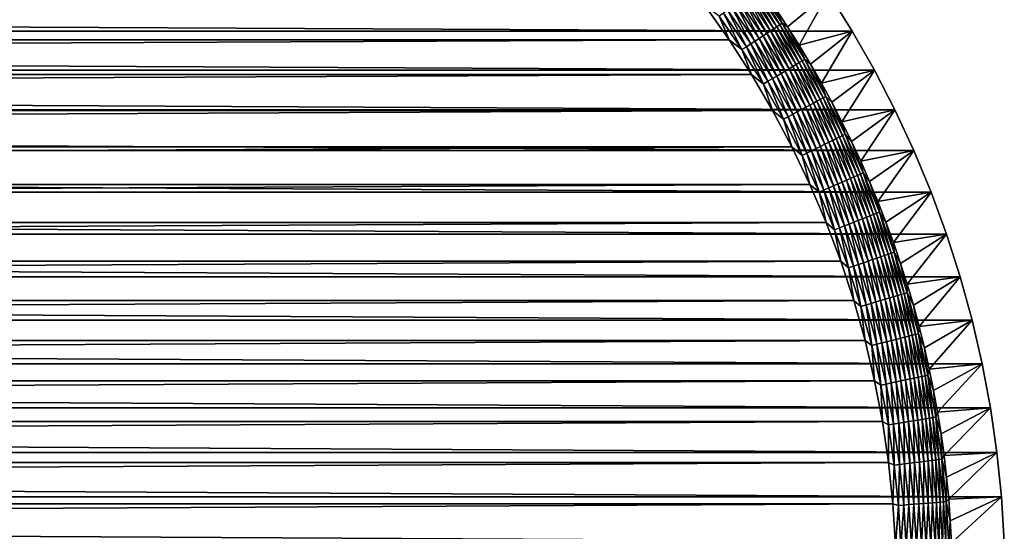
# Model space of a CAD drawing. Extents: x -260 to 260, y -882 to 882.
# Tile 231 of 234: x 197 to 260, y 816 to 849. Entities that reach past the tile are written whole.
import ezdxf

# ---------------------------------------------------------------- set-up
doc = ezdxf.new("R2010")
doc.units = 0
doc.header["$LTSCALE"] = 21.359881
for name, color, linetype in [('1', 7, 'CONTINUOUS'), ('2', 7, 'CONTINUOUS'), ('44', 7, 'CONTINUOUS'), ('55', 7, 'CONTINUOUS')]:
    doc.layers.add(name, color=color, linetype=linetype)

msp = doc.modelspace()

# ---------------------------------------------------------------- linework, layer by layer
at = {"layer": '1', "color": 7, "linetype": 'CONTINUOUS'}
for points in [[(-241.27, 849.679), (-242.802, 847.512), (241.27, 849.679), (-241.27, 849.679)], [(241.27, 849.679), (-242.802, 847.512), (242.802, 847.512), (241.27, 849.679)], [(-242.802, 847.512), (-244.242, 845.282), (242.802, 847.512), (-242.802, 847.512)], [(242.802, 847.512), (-244.242, 845.282), (244.242, 845.282), (242.802, 847.512)], [(-244.242, 845.282), (-245.585, 842.993), (244.242, 845.282), (-244.242, 845.282)], [(244.242, 845.282), (-245.585, 842.993), (245.585, 842.993), (244.242, 845.282)], [(-245.585, 842.993), (-246.83, 840.649), (245.585, 842.993), (-245.585, 842.993)], [(245.585, 842.993), (-246.83, 840.649), (246.83, 840.649), (245.585, 842.993)], [(-246.83, 840.649), (-247.974, 838.254), (246.83, 840.649), (-246.83, 840.649)], [(246.83, 840.649), (-247.974, 838.254), (247.974, 838.254), (246.83, 840.649)], [(-247.974, 838.254), (-249.016, 835.813), (247.974, 838.254), (-247.974, 838.254)], [(247.974, 838.254), (-249.016, 835.813), (249.016, 835.813), (247.974, 838.254)], [(-249.016, 835.813), (-249.953, 833.329), (249.016, 835.813), (-249.016, 835.813)], [(249.016, 835.813), (-249.953, 833.329), (249.953, 833.329), (249.016, 835.813)], [(-249.953, 833.329), (-250.784, 830.809), (249.953, 833.329), (-249.953, 833.329)], [(249.953, 833.329), (-250.784, 830.809), (250.784, 830.809), (249.953, 833.329)], [(-250.784, 830.809), (-251.507, 828.255), (250.784, 830.809), (-250.784, 830.809)], [(250.784, 830.809), (-251.507, 828.255), (251.507, 828.255), (250.784, 830.809)], [(-251.507, 828.255), (-252.121, 825.673), (251.507, 828.255), (-251.507, 828.255)], [(251.507, 828.255), (-252.121, 825.673), (252.121, 825.673), (251.507, 828.255)], [(-252.121, 825.673), (-252.625, 823.067), (252.121, 825.673), (-252.121, 825.673)], [(252.121, 825.673), (-252.625, 823.067), (252.625, 823.067), (252.121, 825.673)], [(-252.625, 823.067), (-253.018, 820.442), (252.625, 823.067), (-252.625, 823.067)], [(252.625, 823.067), (-253.018, 820.442), (253.018, 820.442), (252.625, 823.067)], [(-253.018, 820.442), (-253.299, 817.802), (253.018, 820.442), (-253.018, 820.442)], [(253.018, 820.442), (-253.299, 817.802), (253.299, 817.802), (253.018, 820.442)], [(-253.299, 817.802), (-253.468, 815.154), (253.299, 817.802), (-253.299, 817.802)], [(253.299, 817.802), (-253.468, 815.154), (253.468, 815.154), (253.299, 817.802)]]:
    msp.add_3dface(points, dxfattribs=at)
at = {"layer": '2', "color": 7, "linetype": 'CONTINUOUS'}
for points in [[(-249.172, 850.506, -9), (250.693, 848.069, -9), (-250.693, 848.069, -9), (-249.172, 850.506, -9)], [(249.172, 850.506, -9), (250.693, 848.069, -9), (-249.172, 850.506, -9), (249.172, 850.506, -9)], [(-250.693, 848.069, -9), (252.112, 845.572, -9), (-252.112, 845.572, -9), (-250.693, 848.069, -9)], [(250.693, 848.069, -9), (252.112, 845.572, -9), (-250.693, 848.069, -9), (250.693, 848.069, -9)], [(-252.112, 845.572, -9), (253.427, 843.018, -9), (-253.427, 843.019, -9), (-252.112, 845.572, -9)], [(252.112, 845.572, -9), (253.427, 843.018, -9), (-252.112, 845.572, -9), (252.112, 845.572, -9)], [(-253.427, 843.019, -9), (254.635, 840.413, -9), (-254.635, 840.413, -9), (-253.427, 843.019, -9)], [(253.427, 843.018, -9), (254.635, 840.413, -9), (-253.427, 843.019, -9), (253.427, 843.018, -9)], [(-254.635, 840.413, -9), (255.734, 837.759, -9), (-255.734, 837.759, -9), (-254.635, 840.413, -9)], [(254.635, 840.413, -9), (255.734, 837.759, -9), (-254.635, 840.413, -9), (254.635, 840.413, -9)], [(-255.734, 837.759, -9), (256.722, 835.062, -9), (-256.722, 835.063, -9), (-255.734, 837.759, -9)], [(255.734, 837.759, -9), (256.722, 835.062, -9), (-255.734, 837.759, -9), (255.734, 837.759, -9)], [(-256.722, 835.063, -9), (257.599, 832.327, -9), (-257.599, 832.327, -9), (-256.722, 835.063, -9)], [(256.722, 835.062, -9), (257.599, 832.327, -9), (-256.722, 835.063, -9), (256.722, 835.062, -9)], [(-257.599, 832.327, -9), (258.361, 829.558, -9), (-258.361, 829.558, -9), (-257.599, 832.327, -9)], [(257.599, 832.327, -9), (258.361, 829.558, -9), (-257.599, 832.327, -9), (257.599, 832.327, -9)], [(-258.361, 829.558, -9), (259.008, 826.76, -9), (-259.008, 826.76, -9), (-258.361, 829.558, -9)], [(258.361, 829.558, -9), (259.008, 826.76, -9), (-258.361, 829.558, -9), (258.361, 829.558, -9)], [(-259.008, 826.76, -9), (259.54, 823.937, -9), (-259.54, 823.937, -9), (-259.008, 826.76, -9)], [(259.008, 826.76, -9), (259.54, 823.937, -9), (-259.008, 826.76, -9), (259.008, 826.76, -9)], [(-259.54, 823.937, -9), (259.954, 821.095, -9), (-259.954, 821.095, -9), (-259.54, 823.937, -9)], [(259.54, 823.937, -9), (259.954, 821.095, -9), (-259.54, 823.937, -9), (259.54, 823.937, -9)], [(-259.954, 821.095, -9), (260.25, 818.238, -9), (-260.25, 818.238, -9), (-259.954, 821.095, -9)], [(259.954, 821.095, -9), (260.25, 818.238, -9), (-259.954, 821.095, -9), (259.954, 821.095, -9)], [(-260.25, 818.238, -9), (260.428, 815.372, -9), (-260.428, 815.372, -9), (-260.25, 818.238, -9)], [(260.25, 818.238, -9), (260.428, 815.372, -9), (-260.25, 818.238, -9), (260.25, 818.238, -9)]]:
    msp.add_3dface(points, dxfattribs=at)
at = {"layer": '44', "color": 7, "linetype": 'CONTINUOUS'}
for points in [[(246.542, 848.346, -2.215), (249.172, 850.506, -9), (245.768, 849.517, -2.215), (246.542, 848.346, -2.215)], [(247.29, 847.159, -2.215), (249.172, 850.506, -9), (246.542, 848.346, -2.215), (247.29, 847.159, -2.215)], [(250.693, 848.069, -9), (249.172, 850.506, -9), (247.29, 847.159, -2.215), (250.693, 848.069, -9)], [(248.013, 845.956, -2.215), (250.693, 848.069, -9), (247.29, 847.159, -2.215), (248.013, 845.956, -2.215)], [(248.71, 844.739, -2.215), (250.693, 848.069, -9), (248.013, 845.956, -2.215), (248.71, 844.739, -2.215)], [(252.112, 845.572, -9), (250.693, 848.069, -9), (248.71, 844.739, -2.215), (252.112, 845.572, -9)], [(249.381, 843.507, -2.215), (252.112, 845.572, -9), (248.71, 844.739, -2.215), (249.381, 843.507, -2.215)], [(250.026, 842.26, -2.215), (252.112, 845.572, -9), (249.381, 843.507, -2.215), (250.026, 842.26, -2.215)], [(253.427, 843.018, -9), (252.112, 845.572, -9), (250.026, 842.26, -2.215), (253.427, 843.018, -9)], [(250.645, 841.001, -2.215), (253.427, 843.018, -9), (250.026, 842.26, -2.215), (250.645, 841.001, -2.215)], [(251.236, 839.729, -2.215), (253.427, 843.018, -9), (250.645, 841.001, -2.215), (251.236, 839.729, -2.215)], [(254.635, 840.413, -9), (253.427, 843.018, -9), (251.236, 839.729, -2.215), (254.635, 840.413, -9)], [(251.801, 838.444, -2.215), (254.635, 840.413, -9), (251.236, 839.729, -2.215), (251.801, 838.444, -2.215)], [(252.338, 837.147, -2.215), (254.635, 840.413, -9), (251.801, 838.444, -2.215), (252.338, 837.147, -2.215)], [(255.734, 837.759, -9), (254.635, 840.413, -9), (252.338, 837.147, -2.215), (255.734, 837.759, -9)], [(252.847, 835.84, -2.215), (255.734, 837.759, -9), (252.338, 837.147, -2.215), (252.847, 835.84, -2.215)], [(253.328, 834.522, -2.215), (255.734, 837.759, -9), (252.847, 835.84, -2.215), (253.328, 834.522, -2.215)], [(256.722, 835.062, -9), (255.734, 837.759, -9), (253.328, 834.522, -2.215), (256.722, 835.062, -9)], [(253.782, 833.194, -2.215), (256.722, 835.062, -9), (253.328, 834.522, -2.215), (253.782, 833.194, -2.215)], [(254.207, 831.857, -2.215), (256.722, 835.062, -9), (253.782, 833.194, -2.215), (254.207, 831.857, -2.215)], [(257.599, 832.327, -9), (256.722, 835.062, -9), (254.207, 831.857, -2.215), (257.599, 832.327, -9)], [(254.604, 830.511, -2.215), (257.599, 832.327, -9), (254.207, 831.857, -2.215), (254.604, 830.511, -2.215)], [(254.971, 829.157, -2.215), (257.599, 832.327, -9), (254.604, 830.511, -2.215), (254.971, 829.157, -2.215)], [(258.361, 829.558, -9), (257.599, 832.327, -9), (254.971, 829.157, -2.215), (258.361, 829.558, -9)], [(255.311, 827.795, -2.215), (258.361, 829.558, -9), (254.971, 829.157, -2.215), (255.311, 827.795, -2.215)], [(255.621, 826.427, -2.215), (258.361, 829.558, -9), (255.311, 827.795, -2.215), (255.621, 826.427, -2.215)], [(259.008, 826.76, -9), (258.361, 829.558, -9), (255.621, 826.427, -2.215), (259.008, 826.76, -9)], [(255.902, 825.052, -2.215), (259.008, 826.76, -9), (255.621, 826.427, -2.215), (255.902, 825.052, -2.215)], [(256.154, 823.672, -2.215), (259.008, 826.76, -9), (255.902, 825.052, -2.215), (256.154, 823.672, -2.215)], [(259.54, 823.937, -9), (259.008, 826.76, -9), (256.154, 823.672, -2.215), (259.54, 823.937, -9)], [(256.376, 822.286, -2.215), (259.54, 823.937, -9), (256.154, 823.672, -2.215), (256.376, 822.286, -2.215)], [(256.569, 820.896, -2.215), (259.54, 823.937, -9), (256.376, 822.286, -2.215), (256.569, 820.896, -2.215)], [(259.954, 821.095, -9), (259.54, 823.937, -9), (256.569, 820.896, -2.215), (259.954, 821.095, -9)], [(256.732, 819.503, -2.215), (259.954, 821.095, -9), (256.569, 820.896, -2.215), (256.732, 819.503, -2.215)], [(256.866, 818.106, -2.215), (259.954, 821.095, -9), (256.732, 819.503, -2.215), (256.866, 818.106, -2.215)], [(260.25, 818.238, -9), (259.954, 821.095, -9), (256.866, 818.106, -2.215), (260.25, 818.238, -9)], [(256.97, 816.707, -2.215), (260.25, 818.238, -9), (256.866, 818.106, -2.215), (256.97, 816.707, -2.215)], [(257.045, 815.306, -2.215), (260.25, 818.238, -9), (256.97, 816.707, -2.215), (257.045, 815.306, -2.215)], [(260.428, 815.372, -9), (260.25, 818.238, -9), (257.045, 815.306, -2.215), (260.428, 815.372, -9)]]:
    msp.add_3dface(points, dxfattribs=at)
at = {"layer": '55', "color": 7, "linetype": 'CONTINUOUS'}
for points in [[(244.336, 850.581, -1.367), (245.865, 848.345, -1.367), (244.51, 850.706, -1.633), (244.336, 850.581, -1.367)], [(244.51, 850.706, -1.633), (246.043, 848.462, -1.633), (244.665, 850.816, -1.917), (244.51, 850.706, -1.633)], [(244.51, 850.706, -1.633), (245.865, 848.345, -1.367), (246.043, 848.462, -1.633), (244.51, 850.706, -1.633)], [(244.97, 850.671, -2.215), (244.665, 850.816, -1.917), (246.202, 848.565, -1.917), (244.97, 850.671, -2.215)], [(244.665, 850.816, -1.917), (246.043, 848.462, -1.633), (246.202, 848.565, -1.917), (244.665, 850.816, -1.917)], [(245.768, 849.517, -2.215), (244.97, 850.671, -2.215), (246.202, 848.565, -1.917), (245.768, 849.517, -2.215)], [(243.478, 849.968, -0.511), (244.981, 847.768, -0.511), (243.714, 850.137, -0.69), (243.478, 849.968, -0.511)], [(243.714, 850.137, -0.69), (245.224, 847.926, -0.69), (243.937, 850.296, -0.894), (243.714, 850.137, -0.69)], [(243.714, 850.137, -0.69), (244.981, 847.768, -0.511), (245.224, 847.926, -0.69), (243.714, 850.137, -0.69)], [(243.937, 850.296, -0.894), (245.454, 848.076, -0.894), (244.145, 850.445, -1.12), (243.937, 850.296, -0.894)], [(243.937, 850.296, -0.894), (245.224, 847.926, -0.69), (245.454, 848.076, -0.894), (243.937, 850.296, -0.894)], [(244.145, 850.445, -1.12), (245.668, 848.216, -1.12), (244.336, 850.581, -1.367), (244.145, 850.445, -1.12)], [(244.145, 850.445, -1.12), (245.454, 848.076, -0.894), (245.668, 848.216, -1.12), (244.145, 850.445, -1.12)], [(244.336, 850.581, -1.367), (245.668, 848.216, -1.12), (245.865, 848.345, -1.367), (244.336, 850.581, -1.367)], [(241.27, 849.679), (242.802, 847.512), (242.16, 849.027, -0.014), (241.27, 849.679)], [(242.435, 849.224, -0.057), (243.909, 847.067, -0.057), (242.707, 849.418, -0.129), (242.435, 849.224, -0.057)], [(242.707, 849.418, -0.129), (244.188, 847.25, -0.129), (242.972, 849.608, -0.229), (242.707, 849.418, -0.129)], [(242.707, 849.418, -0.129), (243.909, 847.067, -0.057), (244.188, 847.25, -0.129), (242.707, 849.418, -0.129)], [(242.972, 849.608, -0.229), (244.461, 847.428, -0.229), (243.23, 849.791, -0.357), (242.972, 849.608, -0.229)], [(242.972, 849.608, -0.229), (244.188, 847.25, -0.129), (244.461, 847.428, -0.229), (242.972, 849.608, -0.229)], [(243.23, 849.791, -0.357), (244.726, 847.601, -0.357), (243.478, 849.968, -0.511), (243.23, 849.791, -0.357)], [(243.23, 849.791, -0.357), (244.461, 847.428, -0.229), (244.726, 847.601, -0.357), (243.23, 849.791, -0.357)], [(243.478, 849.968, -0.511), (244.726, 847.601, -0.357), (244.981, 847.768, -0.511), (243.478, 849.968, -0.511)], [(246.542, 848.346, -2.215), (245.768, 849.517, -2.215), (246.202, 848.565, -1.917), (246.542, 848.346, -2.215)], [(242.16, 849.027, -0.014), (243.626, 846.882, -0.014), (242.435, 849.224, -0.057), (242.16, 849.027, -0.014)], [(242.16, 849.027, -0.014), (242.802, 847.512), (243.626, 846.882, -0.014), (242.16, 849.027, -0.014)], [(242.435, 849.224, -0.057), (243.626, 846.882, -0.014), (243.909, 847.067, -0.057), (242.435, 849.224, -0.057)], [(245.454, 848.076, -0.894), (246.877, 845.796, -0.894), (245.668, 848.216, -1.12), (245.454, 848.076, -0.894)], [(245.668, 848.216, -1.12), (247.097, 845.926, -1.12), (245.865, 848.345, -1.367), (245.668, 848.216, -1.12)], [(245.668, 848.216, -1.12), (246.877, 845.796, -0.894), (247.097, 845.926, -1.12), (245.668, 848.216, -1.12)], [(245.865, 848.345, -1.367), (247.299, 846.047, -1.367), (246.043, 848.462, -1.633), (245.865, 848.345, -1.367)], [(245.865, 848.345, -1.367), (247.097, 845.926, -1.12), (247.299, 846.047, -1.367), (245.865, 848.345, -1.367)], [(246.043, 848.462, -1.633), (247.482, 846.156, -1.633), (246.202, 848.565, -1.917), (246.043, 848.462, -1.633)], [(246.043, 848.462, -1.633), (247.299, 846.047, -1.367), (247.482, 846.156, -1.633), (246.043, 848.462, -1.633)], [(246.542, 848.346, -2.215), (246.202, 848.565, -1.917), (247.646, 846.253, -1.917), (246.542, 848.346, -2.215)], [(246.202, 848.565, -1.917), (247.482, 846.156, -1.633), (247.646, 846.253, -1.917), (246.202, 848.565, -1.917)], [(247.29, 847.159, -2.215), (246.542, 848.346, -2.215), (247.646, 846.253, -1.917), (247.29, 847.159, -2.215)], [(242.802, 847.512), (244.242, 845.282), (243.626, 846.882, -0.014), (242.802, 847.512)], [(244.461, 847.428, -0.229), (245.859, 845.189, -0.229), (244.726, 847.601, -0.357), (244.461, 847.428, -0.229)], [(244.726, 847.601, -0.357), (246.131, 845.351, -0.357), (244.981, 847.768, -0.511), (244.726, 847.601, -0.357)], [(244.726, 847.601, -0.357), (245.859, 845.189, -0.229), (246.131, 845.351, -0.357), (244.726, 847.601, -0.357)], [(244.981, 847.768, -0.511), (246.393, 845.507, -0.511), (245.224, 847.926, -0.69), (244.981, 847.768, -0.511)], [(244.981, 847.768, -0.511), (246.131, 845.351, -0.357), (246.393, 845.507, -0.511), (244.981, 847.768, -0.511)], [(245.224, 847.926, -0.69), (246.642, 845.655, -0.69), (245.454, 848.076, -0.894), (245.224, 847.926, -0.69)], [(245.224, 847.926, -0.69), (246.393, 845.507, -0.511), (246.642, 845.655, -0.69), (245.224, 847.926, -0.69)], [(245.454, 848.076, -0.894), (246.642, 845.655, -0.69), (246.877, 845.796, -0.894), (245.454, 848.076, -0.894)], [(243.626, 846.882, -0.014), (245.001, 844.678, -0.014), (243.909, 847.067, -0.057), (243.626, 846.882, -0.014)], [(243.626, 846.882, -0.014), (244.242, 845.282), (245.001, 844.678, -0.014), (243.626, 846.882, -0.014)], [(243.909, 847.067, -0.057), (245.292, 844.851, -0.057), (244.188, 847.25, -0.129), (243.909, 847.067, -0.057)], [(243.909, 847.067, -0.057), (245.001, 844.678, -0.014), (245.292, 844.851, -0.057), (243.909, 847.067, -0.057)], [(244.188, 847.25, -0.129), (245.579, 845.022, -0.129), (244.461, 847.428, -0.229), (244.188, 847.25, -0.129)], [(244.188, 847.25, -0.129), (245.292, 844.851, -0.057), (245.579, 845.022, -0.129), (244.188, 847.25, -0.129)], [(244.461, 847.428, -0.229), (245.579, 845.022, -0.129), (245.859, 845.189, -0.229), (244.461, 847.428, -0.229)], [(248.013, 845.956, -2.215), (247.29, 847.159, -2.215), (247.646, 846.253, -1.917), (248.013, 845.956, -2.215)], [(247.482, 846.156, -1.633), (248.825, 843.793, -1.633), (247.646, 846.253, -1.917), (247.482, 846.156, -1.633)], [(248.013, 845.956, -2.215), (247.646, 846.253, -1.917), (248.992, 843.884, -1.917), (248.013, 845.956, -2.215)], [(247.646, 846.253, -1.917), (248.825, 843.793, -1.633), (248.992, 843.884, -1.917), (247.646, 846.253, -1.917)], [(246.393, 845.507, -0.511), (247.709, 843.19, -0.511), (246.642, 845.655, -0.69), (246.393, 845.507, -0.511)], [(246.642, 845.655, -0.69), (247.965, 843.328, -0.69), (246.877, 845.796, -0.894), (246.642, 845.655, -0.69)], [(246.642, 845.655, -0.69), (247.709, 843.19, -0.511), (247.965, 843.328, -0.69), (246.642, 845.655, -0.69)], [(246.877, 845.796, -0.894), (248.205, 843.458, -0.894), (247.097, 845.926, -1.12), (246.877, 845.796, -0.894)], [(246.877, 845.796, -0.894), (247.965, 843.328, -0.69), (248.205, 843.458, -0.894), (246.877, 845.796, -0.894)], [(247.097, 845.926, -1.12), (248.43, 843.58, -1.12), (247.299, 846.047, -1.367), (247.097, 845.926, -1.12)], [(247.097, 845.926, -1.12), (248.205, 843.458, -0.894), (248.43, 843.58, -1.12), (247.097, 845.926, -1.12)], [(247.299, 846.047, -1.367), (248.637, 843.692, -1.367), (247.482, 846.156, -1.633), (247.299, 846.047, -1.367)], [(247.299, 846.047, -1.367), (248.43, 843.58, -1.12), (248.637, 843.692, -1.367), (247.299, 846.047, -1.367)], [(247.482, 846.156, -1.633), (248.637, 843.692, -1.367), (248.825, 843.793, -1.633), (247.482, 846.156, -1.633)], [(248.71, 844.739, -2.215), (248.013, 845.956, -2.215), (248.992, 843.884, -1.917), (248.71, 844.739, -2.215)], [(244.242, 845.282), (245.585, 842.993), (245.001, 844.678, -0.014), (244.242, 845.282)], [(245.292, 844.851, -0.057), (246.583, 842.58, -0.057), (245.579, 845.022, -0.129), (245.292, 844.851, -0.057)], [(245.579, 845.022, -0.129), (246.876, 842.739, -0.129), (245.859, 845.189, -0.229), (245.579, 845.022, -0.129)], [(245.579, 845.022, -0.129), (246.583, 842.58, -0.057), (246.876, 842.739, -0.129), (245.579, 845.022, -0.129)], [(245.859, 845.189, -0.229), (247.163, 842.894, -0.229), (246.131, 845.351, -0.357), (245.859, 845.189, -0.229)], [(245.859, 845.189, -0.229), (246.876, 842.739, -0.129), (247.163, 842.894, -0.229), (245.859, 845.189, -0.229)], [(246.131, 845.351, -0.357), (247.441, 843.045, -0.357), (246.393, 845.507, -0.511), (246.131, 845.351, -0.357)], [(246.131, 845.351, -0.357), (247.163, 842.894, -0.229), (247.441, 843.045, -0.357), (246.131, 845.351, -0.357)], [(246.393, 845.507, -0.511), (247.441, 843.045, -0.357), (247.709, 843.19, -0.511), (246.393, 845.507, -0.511)], [(245.001, 844.678, -0.014), (246.285, 842.419, -0.014), (245.292, 844.851, -0.057), (245.001, 844.678, -0.014)], [(245.001, 844.678, -0.014), (245.585, 842.993), (246.285, 842.419, -0.014), (245.001, 844.678, -0.014)], [(245.292, 844.851, -0.057), (246.285, 842.419, -0.014), (246.583, 842.58, -0.057), (245.292, 844.851, -0.057)], [(249.381, 843.507, -2.215), (248.71, 844.739, -2.215), (248.992, 843.884, -1.917), (249.381, 843.507, -2.215)], [(248.637, 843.692, -1.367), (249.877, 841.283, -1.367), (248.825, 843.793, -1.633), (248.637, 843.692, -1.367)], [(248.825, 843.793, -1.633), (250.069, 841.377, -1.633), (248.992, 843.884, -1.917), (248.825, 843.793, -1.633)], [(248.825, 843.793, -1.633), (249.877, 841.283, -1.367), (250.069, 841.377, -1.633), (248.825, 843.793, -1.633)], [(249.381, 843.507, -2.215), (248.992, 843.884, -1.917), (250.239, 841.46, -1.917), (249.381, 843.507, -2.215)], [(248.992, 843.884, -1.917), (250.069, 841.377, -1.633), (250.239, 841.46, -1.917), (248.992, 843.884, -1.917)], [(247.441, 843.045, -0.357), (248.656, 840.686, -0.357), (247.709, 843.19, -0.511), (247.441, 843.045, -0.357)], [(247.709, 843.19, -0.511), (248.929, 840.82, -0.511), (247.965, 843.328, -0.69), (247.709, 843.19, -0.511)], [(247.709, 843.19, -0.511), (248.656, 840.686, -0.357), (248.929, 840.82, -0.511), (247.709, 843.19, -0.511)], [(247.965, 843.328, -0.69), (249.19, 840.947, -0.69), (248.205, 843.458, -0.894), (247.965, 843.328, -0.69)], [(247.965, 843.328, -0.69), (248.929, 840.82, -0.511), (249.19, 840.947, -0.69), (247.965, 843.328, -0.69)], [(248.205, 843.458, -0.894), (249.436, 841.068, -0.894), (248.43, 843.58, -1.12), (248.205, 843.458, -0.894)], [(248.205, 843.458, -0.894), (249.19, 840.947, -0.69), (249.436, 841.068, -0.894), (248.205, 843.458, -0.894)], [(248.43, 843.58, -1.12), (249.666, 841.18, -1.12), (248.637, 843.692, -1.367), (248.43, 843.58, -1.12)], [(248.43, 843.58, -1.12), (249.436, 841.068, -0.894), (249.666, 841.18, -1.12), (248.43, 843.58, -1.12)], [(248.637, 843.692, -1.367), (249.666, 841.18, -1.12), (249.877, 841.283, -1.367), (248.637, 843.692, -1.367)], [(250.026, 842.26, -2.215), (249.381, 843.507, -2.215), (250.239, 841.46, -1.917), (250.026, 842.26, -2.215)], [(245.585, 842.993), (246.83, 840.649), (246.285, 842.419, -0.014), (245.585, 842.993)], [(246.285, 842.419, -0.014), (247.474, 840.109, -0.014), (246.583, 842.58, -0.057), (246.285, 842.419, -0.014)], [(246.583, 842.58, -0.057), (247.778, 840.257, -0.057), (246.876, 842.739, -0.129), (246.583, 842.58, -0.057)], [(246.583, 842.58, -0.057), (247.474, 840.109, -0.014), (247.778, 840.257, -0.057), (246.583, 842.58, -0.057)], [(246.876, 842.739, -0.129), (248.078, 840.404, -0.129), (247.163, 842.894, -0.229), (246.876, 842.739, -0.129)], [(246.876, 842.739, -0.129), (247.778, 840.257, -0.057), (248.078, 840.404, -0.129), (246.876, 842.739, -0.129)], [(247.163, 842.894, -0.229), (248.371, 840.547, -0.229), (247.441, 843.045, -0.357), (247.163, 842.894, -0.229)], [(247.163, 842.894, -0.229), (248.078, 840.404, -0.129), (248.371, 840.547, -0.229), (247.163, 842.894, -0.229)], [(247.441, 843.045, -0.357), (248.371, 840.547, -0.229), (248.656, 840.686, -0.357), (247.441, 843.045, -0.357)], [(246.285, 842.419, -0.014), (246.83, 840.649), (247.474, 840.109, -0.014), (246.285, 842.419, -0.014)], [(250.645, 841.001, -2.215), (250.026, 842.26, -2.215), (250.239, 841.46, -1.917), (250.645, 841.001, -2.215)], [(249.666, 841.18, -1.12), (250.801, 838.731, -1.12), (249.877, 841.283, -1.367), (249.666, 841.18, -1.12)], [(249.877, 841.283, -1.367), (251.016, 838.826, -1.367), (250.069, 841.377, -1.633), (249.877, 841.283, -1.367)], [(249.877, 841.283, -1.367), (250.801, 838.731, -1.12), (251.016, 838.826, -1.367), (249.877, 841.283, -1.367)], [(250.069, 841.377, -1.633), (251.212, 838.911, -1.633), (250.239, 841.46, -1.917), (250.069, 841.377, -1.633)], [(250.069, 841.377, -1.633), (251.016, 838.826, -1.367), (251.212, 838.911, -1.633), (250.069, 841.377, -1.633)], [(250.645, 841.001, -2.215), (250.239, 841.46, -1.917), (251.386, 838.988, -1.917), (250.645, 841.001, -2.215)], [(250.239, 841.46, -1.917), (251.212, 838.911, -1.633), (251.386, 838.988, -1.917), (250.239, 841.46, -1.917)], [(246.83, 840.649), (247.974, 838.254), (247.474, 840.109, -0.014), (246.83, 840.649)], [(248.371, 840.547, -0.229), (249.481, 838.152, -0.229), (248.656, 840.686, -0.357), (248.371, 840.547, -0.229)], [(248.656, 840.686, -0.357), (249.771, 838.279, -0.357), (248.929, 840.82, -0.511), (248.656, 840.686, -0.357)], [(248.656, 840.686, -0.357), (249.481, 838.152, -0.229), (249.771, 838.279, -0.357), (248.656, 840.686, -0.357)], [(248.929, 840.82, -0.511), (250.05, 838.402, -0.511), (249.19, 840.947, -0.69), (248.929, 840.82, -0.511)], [(248.929, 840.82, -0.511), (249.771, 838.279, -0.357), (250.05, 838.402, -0.511), (248.929, 840.82, -0.511)], [(249.19, 840.947, -0.69), (250.316, 838.518, -0.69), (249.436, 841.068, -0.894), (249.19, 840.947, -0.69)], [(249.19, 840.947, -0.69), (250.05, 838.402, -0.511), (250.316, 838.518, -0.69), (249.19, 840.947, -0.69)], [(249.436, 841.068, -0.894), (250.567, 838.628, -0.894), (249.666, 841.18, -1.12), (249.436, 841.068, -0.894)], [(249.436, 841.068, -0.894), (250.316, 838.518, -0.69), (250.567, 838.628, -0.894), (249.436, 841.068, -0.894)], [(249.666, 841.18, -1.12), (250.567, 838.628, -0.894), (250.801, 838.731, -1.12), (249.666, 841.18, -1.12)], [(251.236, 839.729, -2.215), (250.645, 841.001, -2.215), (251.386, 838.988, -1.917), (251.236, 839.729, -2.215)], [(247.474, 840.109, -0.014), (248.567, 837.751, -0.014), (247.778, 840.257, -0.057), (247.474, 840.109, -0.014)], [(247.474, 840.109, -0.014), (247.974, 838.254), (248.567, 837.751, -0.014), (247.474, 840.109, -0.014)], [(247.778, 840.257, -0.057), (248.877, 837.887, -0.057), (248.078, 840.404, -0.129), (247.778, 840.257, -0.057)], [(247.778, 840.257, -0.057), (248.567, 837.751, -0.014), (248.877, 837.887, -0.057), (247.778, 840.257, -0.057)], [(248.078, 840.404, -0.129), (249.182, 838.021, -0.129), (248.371, 840.547, -0.229), (248.078, 840.404, -0.129)], [(248.078, 840.404, -0.129), (248.877, 837.887, -0.057), (249.182, 838.021, -0.129), (248.078, 840.404, -0.129)], [(248.371, 840.547, -0.229), (249.182, 838.021, -0.129), (249.481, 838.152, -0.229), (248.371, 840.547, -0.229)], [(251.801, 838.444, -2.215), (251.236, 839.729, -2.215), (251.386, 838.988, -1.917), (251.801, 838.444, -2.215)], [(250.567, 838.628, -0.894), (251.595, 836.144, -0.894), (250.801, 838.731, -1.12), (250.567, 838.628, -0.894)], [(250.801, 838.731, -1.12), (251.834, 836.237, -1.12), (251.016, 838.826, -1.367), (250.801, 838.731, -1.12)], [(250.801, 838.731, -1.12), (251.595, 836.144, -0.894), (251.834, 836.237, -1.12), (250.801, 838.731, -1.12)], [(251.016, 838.826, -1.367), (252.053, 836.323, -1.367), (251.212, 838.911, -1.633), (251.016, 838.826, -1.367)], [(251.016, 838.826, -1.367), (251.834, 836.237, -1.12), (252.053, 836.323, -1.367), (251.016, 838.826, -1.367)], [(251.212, 838.911, -1.633), (252.252, 836.4, -1.633), (251.386, 838.988, -1.917), (251.212, 838.911, -1.633)], [(251.212, 838.911, -1.633), (252.053, 836.323, -1.367), (252.252, 836.4, -1.633), (251.212, 838.911, -1.633)], [(251.801, 838.444, -2.215), (251.386, 838.988, -1.917), (252.429, 836.47, -1.917), (251.801, 838.444, -2.215)], [(251.386, 838.988, -1.917), (252.252, 836.4, -1.633), (252.429, 836.47, -1.917), (251.386, 838.988, -1.917)], [(247.974, 838.254), (249.016, 835.813), (248.567, 837.751, -0.014), (247.974, 838.254)], [(249.182, 838.021, -0.129), (250.187, 835.595, -0.129), (249.481, 838.152, -0.229), (249.182, 838.021, -0.129)], [(249.481, 838.152, -0.229), (250.491, 835.714, -0.229), (249.771, 838.279, -0.357), (249.481, 838.152, -0.229)], [(249.481, 838.152, -0.229), (250.187, 835.595, -0.129), (250.491, 835.714, -0.229), (249.481, 838.152, -0.229)], [(249.771, 838.279, -0.357), (250.786, 835.829, -0.357), (250.05, 838.402, -0.511), (249.771, 838.279, -0.357)], [(249.771, 838.279, -0.357), (250.491, 835.714, -0.229), (250.786, 835.829, -0.357), (249.771, 838.279, -0.357)], [(250.05, 838.402, -0.511), (251.07, 835.939, -0.511), (250.316, 838.518, -0.69), (250.05, 838.402, -0.511)], [(250.05, 838.402, -0.511), (250.786, 835.829, -0.357), (251.07, 835.939, -0.511), (250.05, 838.402, -0.511)], [(250.316, 838.518, -0.69), (251.34, 836.045, -0.69), (250.567, 838.628, -0.894), (250.316, 838.518, -0.69)], [(250.316, 838.518, -0.69), (251.07, 835.939, -0.511), (251.34, 836.045, -0.69), (250.316, 838.518, -0.69)], [(250.567, 838.628, -0.894), (251.34, 836.045, -0.69), (251.595, 836.144, -0.894), (250.567, 838.628, -0.894)], [(252.338, 837.147, -2.215), (251.801, 838.444, -2.215), (252.429, 836.47, -1.917), (252.338, 837.147, -2.215)], [(248.567, 837.751, -0.014), (249.561, 835.351, -0.014), (248.877, 837.887, -0.057), (248.567, 837.751, -0.014)], [(248.567, 837.751, -0.014), (249.016, 835.813), (249.561, 835.351, -0.014), (248.567, 837.751, -0.014)], [(248.877, 837.887, -0.057), (249.877, 835.474, -0.057), (249.182, 838.021, -0.129), (248.877, 837.887, -0.057)], [(248.877, 837.887, -0.057), (249.561, 835.351, -0.014), (249.877, 835.474, -0.057), (248.877, 837.887, -0.057)], [(249.182, 838.021, -0.129), (249.877, 835.474, -0.057), (250.187, 835.595, -0.129), (249.182, 838.021, -0.129)], [(252.847, 835.84, -2.215), (252.338, 837.147, -2.215), (252.429, 836.47, -1.917), (252.847, 835.84, -2.215)], [(251.34, 836.045, -0.69), (252.262, 833.531, -0.69), (251.595, 836.144, -0.894), (251.34, 836.045, -0.69)], [(251.595, 836.144, -0.894), (252.521, 833.62, -0.894), (251.834, 836.237, -1.12), (251.595, 836.144, -0.894)], [(251.595, 836.144, -0.894), (252.262, 833.531, -0.69), (252.521, 833.62, -0.894), (251.595, 836.144, -0.894)], [(251.834, 836.237, -1.12), (252.763, 833.703, -1.12), (252.053, 836.323, -1.367), (251.834, 836.237, -1.12)], [(251.834, 836.237, -1.12), (252.521, 833.62, -0.894), (252.763, 833.703, -1.12), (251.834, 836.237, -1.12)], [(252.053, 836.323, -1.367), (252.985, 833.78, -1.367), (252.252, 836.4, -1.633), (252.053, 836.323, -1.367)], [(252.053, 836.323, -1.367), (252.763, 833.703, -1.12), (252.985, 833.78, -1.367), (252.053, 836.323, -1.367)], [(252.252, 836.4, -1.633), (253.187, 833.849, -1.633), (252.429, 836.47, -1.917), (252.252, 836.4, -1.633)], [(252.252, 836.4, -1.633), (252.985, 833.78, -1.367), (253.187, 833.849, -1.633), (252.252, 836.4, -1.633)], [(252.847, 835.84, -2.215), (252.429, 836.47, -1.917), (253.367, 833.911, -1.917), (252.847, 835.84, -2.215)], [(252.429, 836.47, -1.917), (253.187, 833.849, -1.633), (253.367, 833.911, -1.917), (252.429, 836.47, -1.917)], [(249.016, 835.813), (249.953, 833.329), (249.561, 835.351, -0.014), (249.016, 835.813)], [(249.877, 835.474, -0.057), (250.776, 833.021, -0.057), (250.187, 835.595, -0.129), (249.877, 835.474, -0.057)], [(250.187, 835.595, -0.129), (251.091, 833.129, -0.129), (250.491, 835.714, -0.229), (250.187, 835.595, -0.129)], [(250.187, 835.595, -0.129), (250.776, 833.021, -0.057), (251.091, 833.129, -0.129), (250.187, 835.595, -0.129)], [(250.491, 835.714, -0.229), (251.4, 833.235, -0.229), (250.786, 835.829, -0.357), (250.491, 835.714, -0.229)], [(250.491, 835.714, -0.229), (251.091, 833.129, -0.129), (251.4, 833.235, -0.229), (250.491, 835.714, -0.229)], [(250.786, 835.829, -0.357), (251.699, 833.338, -0.357), (251.07, 835.939, -0.511), (250.786, 835.829, -0.357)], [(250.786, 835.829, -0.357), (251.4, 833.235, -0.229), (251.699, 833.338, -0.357), (250.786, 835.829, -0.357)], [(251.07, 835.939, -0.511), (251.987, 833.437, -0.511), (251.34, 836.045, -0.69), (251.07, 835.939, -0.511)], [(251.07, 835.939, -0.511), (251.699, 833.338, -0.357), (251.987, 833.437, -0.511), (251.07, 835.939, -0.511)], [(251.34, 836.045, -0.69), (251.987, 833.437, -0.511), (252.262, 833.531, -0.69), (251.34, 836.045, -0.69)], [(253.328, 834.522, -2.215), (252.847, 835.84, -2.215), (253.367, 833.911, -1.917), (253.328, 834.522, -2.215)], [(249.561, 835.351, -0.014), (250.456, 832.911, -0.014), (249.877, 835.474, -0.057), (249.561, 835.351, -0.014)], [(249.561, 835.351, -0.014), (249.953, 833.329), (250.456, 832.911, -0.014), (249.561, 835.351, -0.014)], [(249.877, 835.474, -0.057), (250.456, 832.911, -0.014), (250.776, 833.021, -0.057), (249.877, 835.474, -0.057)], [(253.782, 833.194, -2.215), (253.328, 834.522, -2.215), (253.367, 833.911, -1.917), (253.782, 833.194, -2.215)], [(252.262, 833.531, -0.69), (253.079, 830.982, -0.69), (252.521, 833.62, -0.894), (252.262, 833.531, -0.69)], [(252.521, 833.62, -0.894), (253.341, 831.06, -0.894), (252.763, 833.703, -1.12), (252.521, 833.62, -0.894)], [(252.521, 833.62, -0.894), (253.079, 830.982, -0.69), (253.341, 831.06, -0.894), (252.521, 833.62, -0.894)], [(252.763, 833.703, -1.12), (253.586, 831.133, -1.12), (252.985, 833.78, -1.367), (252.763, 833.703, -1.12)], [(252.763, 833.703, -1.12), (253.341, 831.06, -0.894), (253.586, 831.133, -1.12), (252.763, 833.703, -1.12)], [(252.985, 833.78, -1.367), (253.812, 831.2, -1.367), (253.187, 833.849, -1.633), (252.985, 833.78, -1.367)], [(252.985, 833.78, -1.367), (253.586, 831.133, -1.12), (253.812, 831.2, -1.367), (252.985, 833.78, -1.367)], [(253.187, 833.849, -1.633), (254.016, 831.261, -1.633), (253.367, 833.911, -1.917), (253.187, 833.849, -1.633)], [(253.187, 833.849, -1.633), (253.812, 831.2, -1.367), (254.016, 831.261, -1.633), (253.187, 833.849, -1.633)], [(253.782, 833.194, -2.215), (253.367, 833.911, -1.917), (254.198, 831.315, -1.917), (253.782, 833.194, -2.215)], [(253.367, 833.911, -1.917), (254.016, 831.261, -1.633), (254.198, 831.315, -1.917), (253.367, 833.911, -1.917)], [(249.953, 833.329), (250.784, 830.809), (250.456, 832.911, -0.014), (249.953, 833.329)], [(250.456, 832.911, -0.014), (251.248, 830.437, -0.014), (250.776, 833.021, -0.057), (250.456, 832.911, -0.014)], [(250.776, 833.021, -0.057), (251.573, 830.533, -0.057), (251.091, 833.129, -0.129), (250.776, 833.021, -0.057)], [(250.776, 833.021, -0.057), (251.248, 830.437, -0.014), (251.573, 830.533, -0.057), (250.776, 833.021, -0.057)], [(251.091, 833.129, -0.129), (251.892, 830.628, -0.129), (251.4, 833.235, -0.229), (251.091, 833.129, -0.129)], [(251.091, 833.129, -0.129), (251.573, 830.533, -0.057), (251.892, 830.628, -0.129), (251.091, 833.129, -0.129)], [(251.4, 833.235, -0.229), (252.205, 830.722, -0.229), (251.699, 833.338, -0.357), (251.4, 833.235, -0.229)], [(251.4, 833.235, -0.229), (251.892, 830.628, -0.129), (252.205, 830.722, -0.229), (251.4, 833.235, -0.229)], [(251.699, 833.338, -0.357), (252.508, 830.812, -0.357), (251.987, 833.437, -0.511), (251.699, 833.338, -0.357)], [(251.699, 833.338, -0.357), (252.205, 830.722, -0.229), (252.508, 830.812, -0.357), (251.699, 833.338, -0.357)], [(251.987, 833.437, -0.511), (252.8, 830.899, -0.511), (252.262, 833.531, -0.69), (251.987, 833.437, -0.511)], [(251.987, 833.437, -0.511), (252.508, 830.812, -0.357), (252.8, 830.899, -0.511), (251.987, 833.437, -0.511)], [(252.262, 833.531, -0.69), (252.8, 830.899, -0.511), (253.079, 830.982, -0.69), (252.262, 833.531, -0.69)], [(254.207, 831.857, -2.215), (253.782, 833.194, -2.215), (254.198, 831.315, -1.917), (254.207, 831.857, -2.215)], [(250.456, 832.911, -0.014), (250.784, 830.809), (251.248, 830.437, -0.014), (250.456, 832.911, -0.014)], [(254.604, 830.511, -2.215), (254.207, 831.857, -2.215), (254.198, 831.315, -1.917), (254.604, 830.511, -2.215)], [(253.341, 831.06, -0.894), (254.055, 828.468, -0.894), (253.586, 831.133, -1.12), (253.341, 831.06, -0.894)], [(253.586, 831.133, -1.12), (254.303, 828.53, -1.12), (253.812, 831.2, -1.367), (253.586, 831.133, -1.12)], [(253.586, 831.133, -1.12), (254.055, 828.468, -0.894), (254.303, 828.53, -1.12), (253.586, 831.133, -1.12)], [(253.812, 831.2, -1.367), (254.531, 828.588, -1.367), (254.016, 831.261, -1.633), (253.812, 831.2, -1.367)], [(253.812, 831.2, -1.367), (254.303, 828.53, -1.12), (254.531, 828.588, -1.367), (253.812, 831.2, -1.367)], [(254.016, 831.261, -1.633), (254.738, 828.641, -1.633), (254.198, 831.315, -1.917), (254.016, 831.261, -1.633)], [(254.016, 831.261, -1.633), (254.531, 828.588, -1.367), (254.738, 828.641, -1.633), (254.016, 831.261, -1.633)], [(254.604, 830.511, -2.215), (254.198, 831.315, -1.917), (254.922, 828.687, -1.917), (254.604, 830.511, -2.215)], [(254.198, 831.315, -1.917), (254.738, 828.641, -1.633), (254.922, 828.687, -1.917), (254.198, 831.315, -1.917)], [(250.784, 830.809), (251.507, 828.255), (251.248, 830.437, -0.014), (250.784, 830.809)], [(251.248, 830.437, -0.014), (251.938, 827.932, -0.014), (251.573, 830.533, -0.057), (251.248, 830.437, -0.014)], [(251.573, 830.533, -0.057), (252.266, 828.015, -0.057), (251.892, 830.628, -0.129), (251.573, 830.533, -0.057)], [(251.573, 830.533, -0.057), (251.938, 827.932, -0.014), (252.266, 828.015, -0.057), (251.573, 830.533, -0.057)], [(251.892, 830.628, -0.129), (252.59, 828.097, -0.129), (252.205, 830.722, -0.229), (251.892, 830.628, -0.129)], [(251.892, 830.628, -0.129), (252.266, 828.015, -0.057), (252.59, 828.097, -0.129), (251.892, 830.628, -0.129)], [(252.205, 830.722, -0.229), (252.906, 828.177, -0.229), (252.508, 830.812, -0.357), (252.205, 830.722, -0.229)], [(252.205, 830.722, -0.229), (252.59, 828.097, -0.129), (252.906, 828.177, -0.229), (252.205, 830.722, -0.229)], [(252.508, 830.812, -0.357), (253.213, 828.254, -0.357), (252.8, 830.899, -0.511), (252.508, 830.812, -0.357)], [(252.508, 830.812, -0.357), (252.906, 828.177, -0.229), (253.213, 828.254, -0.357), (252.508, 830.812, -0.357)], [(252.8, 830.899, -0.511), (253.508, 828.329, -0.511), (253.079, 830.982, -0.69), (252.8, 830.899, -0.511)], [(252.8, 830.899, -0.511), (253.213, 828.254, -0.357), (253.508, 828.329, -0.511), (252.8, 830.899, -0.511)], [(253.079, 830.982, -0.69), (253.789, 828.4, -0.69), (253.341, 831.06, -0.894), (253.079, 830.982, -0.69)], [(253.079, 830.982, -0.69), (253.508, 828.329, -0.511), (253.789, 828.4, -0.69), (253.079, 830.982, -0.69)], [(253.341, 831.06, -0.894), (253.789, 828.4, -0.69), (254.055, 828.468, -0.894), (253.341, 831.06, -0.894)], [(254.971, 829.157, -2.215), (254.604, 830.511, -2.215), (254.922, 828.687, -1.917), (254.971, 829.157, -2.215)], [(251.248, 830.437, -0.014), (251.507, 828.255), (251.938, 827.932, -0.014), (251.248, 830.437, -0.014)], [(254.303, 828.53, -1.12), (254.911, 825.901, -1.12), (254.531, 828.588, -1.367), (254.303, 828.53, -1.12)], [(254.531, 828.588, -1.367), (255.141, 825.949, -1.367), (254.738, 828.641, -1.633), (254.531, 828.588, -1.367)], [(254.531, 828.588, -1.367), (254.911, 825.901, -1.12), (255.141, 825.949, -1.367), (254.531, 828.588, -1.367)], [(254.738, 828.641, -1.633), (255.35, 825.993, -1.633), (254.922, 828.687, -1.917), (254.738, 828.641, -1.633)], [(254.738, 828.641, -1.633), (255.141, 825.949, -1.367), (255.35, 825.993, -1.633), (254.738, 828.641, -1.633)], [(255.311, 827.795, -2.215), (254.971, 829.157, -2.215), (254.922, 828.687, -1.917), (255.311, 827.795, -2.215)], [(255.311, 827.795, -2.215), (254.922, 828.687, -1.917), (255.536, 826.032, -1.917), (255.311, 827.795, -2.215)], [(254.922, 828.687, -1.917), (255.35, 825.993, -1.633), (255.536, 826.032, -1.917), (254.922, 828.687, -1.917)], [(251.507, 828.255), (252.121, 825.673), (251.938, 827.932, -0.014), (251.507, 828.255)], [(251.938, 827.932, -0.014), (252.524, 825.4, -0.014), (252.266, 828.015, -0.057), (251.938, 827.932, -0.014)], [(252.266, 828.015, -0.057), (252.855, 825.47, -0.057), (252.59, 828.097, -0.129), (252.266, 828.015, -0.057)], [(252.266, 828.015, -0.057), (252.524, 825.4, -0.014), (252.855, 825.47, -0.057), (252.266, 828.015, -0.057)], [(252.59, 828.097, -0.129), (253.181, 825.538, -0.129), (252.906, 828.177, -0.229), (252.59, 828.097, -0.129)], [(252.59, 828.097, -0.129), (252.855, 825.47, -0.057), (253.181, 825.538, -0.129), (252.59, 828.097, -0.129)], [(252.906, 828.177, -0.229), (253.501, 825.605, -0.229), (253.213, 828.254, -0.357), (252.906, 828.177, -0.229)], [(252.906, 828.177, -0.229), (253.181, 825.538, -0.129), (253.501, 825.605, -0.229), (252.906, 828.177, -0.229)], [(253.213, 828.254, -0.357), (253.811, 825.67, -0.357), (253.508, 828.329, -0.511), (253.213, 828.254, -0.357)], [(253.213, 828.254, -0.357), (253.501, 825.605, -0.229), (253.811, 825.67, -0.357), (253.213, 828.254, -0.357)], [(253.508, 828.329, -0.511), (254.109, 825.732, -0.511), (253.789, 828.4, -0.69), (253.508, 828.329, -0.511)], [(253.508, 828.329, -0.511), (253.811, 825.67, -0.357), (254.109, 825.732, -0.511), (253.508, 828.329, -0.511)], [(253.789, 828.4, -0.69), (254.393, 825.792, -0.69), (254.055, 828.468, -0.894), (253.789, 828.4, -0.69)], [(253.789, 828.4, -0.69), (254.109, 825.732, -0.511), (254.393, 825.792, -0.69), (253.789, 828.4, -0.69)], [(254.055, 828.468, -0.894), (254.661, 825.848, -0.894), (254.303, 828.53, -1.12), (254.055, 828.468, -0.894)], [(254.055, 828.468, -0.894), (254.393, 825.792, -0.69), (254.661, 825.848, -0.894), (254.055, 828.468, -0.894)], [(254.303, 828.53, -1.12), (254.661, 825.848, -0.894), (254.911, 825.901, -1.12), (254.303, 828.53, -1.12)], [(251.938, 827.932, -0.014), (252.121, 825.673), (252.524, 825.4, -0.014), (251.938, 827.932, -0.014)], [(255.621, 826.427, -2.215), (255.311, 827.795, -2.215), (255.536, 826.032, -1.917), (255.621, 826.427, -2.215)], [(255.902, 825.052, -2.215), (255.621, 826.427, -2.215), (255.536, 826.032, -1.917), (255.902, 825.052, -2.215)], [(252.121, 825.673), (252.625, 823.067), (252.524, 825.4, -0.014), (252.121, 825.673)], [(252.524, 825.4, -0.014), (253.004, 822.847, -0.014), (252.855, 825.47, -0.057), (252.524, 825.4, -0.014)], [(252.855, 825.47, -0.057), (253.338, 822.902, -0.057), (253.181, 825.538, -0.129), (252.855, 825.47, -0.057)], [(252.855, 825.47, -0.057), (253.004, 822.847, -0.014), (253.338, 822.902, -0.057), (252.855, 825.47, -0.057)], [(253.181, 825.538, -0.129), (253.667, 822.957, -0.129), (253.501, 825.605, -0.229), (253.181, 825.538, -0.129)], [(253.181, 825.538, -0.129), (253.338, 822.902, -0.057), (253.667, 822.957, -0.129), (253.181, 825.538, -0.129)], [(253.501, 825.605, -0.229), (253.989, 823.011, -0.229), (253.811, 825.67, -0.357), (253.501, 825.605, -0.229)], [(253.501, 825.605, -0.229), (253.667, 822.957, -0.129), (253.989, 823.011, -0.229), (253.501, 825.605, -0.229)], [(253.811, 825.67, -0.357), (254.301, 823.063, -0.357), (254.109, 825.732, -0.511), (253.811, 825.67, -0.357)], [(253.811, 825.67, -0.357), (253.989, 823.011, -0.229), (254.301, 823.063, -0.357), (253.811, 825.67, -0.357)], [(254.109, 825.732, -0.511), (254.602, 823.113, -0.511), (254.393, 825.792, -0.69), (254.109, 825.732, -0.511)], [(254.109, 825.732, -0.511), (254.301, 823.063, -0.357), (254.602, 823.113, -0.511), (254.109, 825.732, -0.511)], [(254.393, 825.792, -0.69), (254.888, 823.161, -0.69), (254.661, 825.848, -0.894), (254.393, 825.792, -0.69)], [(254.393, 825.792, -0.69), (254.602, 823.113, -0.511), (254.888, 823.161, -0.69), (254.393, 825.792, -0.69)], [(254.661, 825.848, -0.894), (255.158, 823.206, -0.894), (254.911, 825.901, -1.12), (254.661, 825.848, -0.894)], [(254.661, 825.848, -0.894), (254.888, 823.161, -0.69), (255.158, 823.206, -0.894), (254.661, 825.848, -0.894)], [(254.911, 825.901, -1.12), (255.41, 823.248, -1.12), (255.141, 825.949, -1.367), (254.911, 825.901, -1.12)], [(254.911, 825.901, -1.12), (255.158, 823.206, -0.894), (255.41, 823.248, -1.12), (254.911, 825.901, -1.12)], [(255.141, 825.949, -1.367), (255.642, 823.287, -1.367), (255.35, 825.993, -1.633), (255.141, 825.949, -1.367)], [(255.141, 825.949, -1.367), (255.41, 823.248, -1.12), (255.642, 823.287, -1.367), (255.141, 825.949, -1.367)], [(255.35, 825.993, -1.633), (255.853, 823.322, -1.633), (255.536, 826.032, -1.917), (255.35, 825.993, -1.633)], [(255.35, 825.993, -1.633), (255.642, 823.287, -1.367), (255.853, 823.322, -1.633), (255.35, 825.993, -1.633)], [(255.902, 825.052, -2.215), (255.536, 826.032, -1.917), (256.04, 823.353, -1.917), (255.902, 825.052, -2.215)], [(255.536, 826.032, -1.917), (255.853, 823.322, -1.633), (256.04, 823.353, -1.917), (255.536, 826.032, -1.917)], [(252.524, 825.4, -0.014), (252.625, 823.067), (253.004, 822.847, -0.014), (252.524, 825.4, -0.014)], [(256.154, 823.672, -2.215), (255.902, 825.052, -2.215), (256.04, 823.353, -1.917), (256.154, 823.672, -2.215)], [(256.376, 822.286, -2.215), (256.154, 823.672, -2.215), (256.04, 823.353, -1.917), (256.376, 822.286, -2.215)], [(252.625, 823.067), (253.018, 820.442), (253.004, 822.847, -0.014), (252.625, 823.067)], [(253.004, 822.847, -0.014), (253.379, 820.276, -0.014), (253.338, 822.902, -0.057), (253.004, 822.847, -0.014)], [(253.338, 822.902, -0.057), (253.715, 820.317, -0.057), (253.667, 822.957, -0.129), (253.338, 822.902, -0.057)], [(253.338, 822.902, -0.057), (253.379, 820.276, -0.014), (253.715, 820.317, -0.057), (253.338, 822.902, -0.057)], [(253.667, 822.957, -0.129), (254.046, 820.359, -0.129), (253.989, 823.011, -0.229), (253.667, 822.957, -0.129)], [(253.667, 822.957, -0.129), (253.715, 820.317, -0.057), (254.046, 820.359, -0.129), (253.667, 822.957, -0.129)], [(253.989, 823.011, -0.229), (254.37, 820.399, -0.229), (254.301, 823.063, -0.357), (253.989, 823.011, -0.229)], [(253.989, 823.011, -0.229), (254.046, 820.359, -0.129), (254.37, 820.399, -0.229), (253.989, 823.011, -0.229)], [(254.301, 823.063, -0.357), (254.684, 820.438, -0.357), (254.602, 823.113, -0.511), (254.301, 823.063, -0.357)], [(254.301, 823.063, -0.357), (254.37, 820.399, -0.229), (254.684, 820.438, -0.357), (254.301, 823.063, -0.357)], [(254.602, 823.113, -0.511), (254.986, 820.476, -0.511), (254.888, 823.161, -0.69), (254.602, 823.113, -0.511)], [(254.602, 823.113, -0.511), (254.684, 820.438, -0.357), (254.986, 820.476, -0.511), (254.602, 823.113, -0.511)], [(254.888, 823.161, -0.69), (255.274, 820.512, -0.69), (255.158, 823.206, -0.894), (254.888, 823.161, -0.69)], [(254.888, 823.161, -0.69), (254.986, 820.476, -0.511), (255.274, 820.512, -0.69), (254.888, 823.161, -0.69)], [(255.158, 823.206, -0.894), (255.546, 820.546, -0.894), (255.41, 823.248, -1.12), (255.158, 823.206, -0.894)], [(255.158, 823.206, -0.894), (255.274, 820.512, -0.69), (255.546, 820.546, -0.894), (255.158, 823.206, -0.894)], [(255.41, 823.248, -1.12), (255.799, 820.577, -1.12), (255.642, 823.287, -1.367), (255.41, 823.248, -1.12)], [(255.41, 823.248, -1.12), (255.546, 820.546, -0.894), (255.799, 820.577, -1.12), (255.41, 823.248, -1.12)], [(255.642, 823.287, -1.367), (256.033, 820.606, -1.367), (255.853, 823.322, -1.633), (255.642, 823.287, -1.367)], [(255.642, 823.287, -1.367), (255.799, 820.577, -1.12), (256.033, 820.606, -1.367), (255.642, 823.287, -1.367)], [(255.853, 823.322, -1.633), (256.245, 820.633, -1.633), (256.04, 823.353, -1.917), (255.853, 823.322, -1.633)], [(255.853, 823.322, -1.633), (256.033, 820.606, -1.367), (256.245, 820.633, -1.633), (255.853, 823.322, -1.633)], [(256.376, 822.286, -2.215), (256.04, 823.353, -1.917), (256.433, 820.656, -1.917), (256.376, 822.286, -2.215)], [(256.04, 823.353, -1.917), (256.245, 820.633, -1.633), (256.433, 820.656, -1.917), (256.04, 823.353, -1.917)], [(253.004, 822.847, -0.014), (253.018, 820.442), (253.379, 820.276, -0.014), (253.004, 822.847, -0.014)], [(256.569, 820.896, -2.215), (256.376, 822.286, -2.215), (256.433, 820.656, -1.917), (256.569, 820.896, -2.215)], [(253.018, 820.442), (253.299, 817.802), (253.379, 820.276, -0.014), (253.018, 820.442)], [(254.046, 820.359, -0.129), (254.317, 817.747, -0.129), (254.37, 820.399, -0.229), (254.046, 820.359, -0.129)], [(254.37, 820.399, -0.229), (254.317, 817.747, -0.129), (254.642, 817.774, -0.229), (254.37, 820.399, -0.229)], [(254.37, 820.399, -0.229), (254.642, 817.774, -0.229), (254.684, 820.438, -0.357), (254.37, 820.399, -0.229)], [(254.684, 820.438, -0.357), (254.642, 817.774, -0.229), (254.957, 817.8, -0.357), (254.684, 820.438, -0.357)], [(254.684, 820.438, -0.357), (254.957, 817.8, -0.357), (254.986, 820.476, -0.511), (254.684, 820.438, -0.357)], [(254.986, 820.476, -0.511), (254.957, 817.8, -0.357), (255.261, 817.825, -0.511), (254.986, 820.476, -0.511)], [(254.986, 820.476, -0.511), (255.261, 817.825, -0.511), (255.274, 820.512, -0.69), (254.986, 820.476, -0.511)], [(255.274, 820.512, -0.69), (255.261, 817.825, -0.511), (255.55, 817.849, -0.69), (255.274, 820.512, -0.69)], [(255.274, 820.512, -0.69), (255.55, 817.849, -0.69), (255.546, 820.546, -0.894), (255.274, 820.512, -0.69)], [(255.546, 820.546, -0.894), (255.823, 817.871, -0.894), (255.799, 820.577, -1.12), (255.546, 820.546, -0.894)], [(255.546, 820.546, -0.894), (255.55, 817.849, -0.69), (255.823, 817.871, -0.894), (255.546, 820.546, -0.894)], [(255.799, 820.577, -1.12), (256.078, 817.892, -1.12), (256.033, 820.606, -1.367), (255.799, 820.577, -1.12)], [(255.799, 820.577, -1.12), (255.823, 817.871, -0.894), (256.078, 817.892, -1.12), (255.799, 820.577, -1.12)], [(256.033, 820.606, -1.367), (256.312, 817.912, -1.367), (256.245, 820.633, -1.633), (256.033, 820.606, -1.367)], [(256.033, 820.606, -1.367), (256.078, 817.892, -1.12), (256.312, 817.912, -1.367), (256.033, 820.606, -1.367)], [(256.245, 820.633, -1.633), (256.525, 817.93, -1.633), (256.433, 820.656, -1.917), (256.245, 820.633, -1.633)], [(256.245, 820.633, -1.633), (256.312, 817.912, -1.367), (256.525, 817.93, -1.633), (256.245, 820.633, -1.633)], [(256.732, 819.503, -2.215), (256.569, 820.896, -2.215), (256.433, 820.656, -1.917), (256.732, 819.503, -2.215)], [(256.732, 819.503, -2.215), (256.433, 820.656, -1.917), (256.714, 817.945, -1.917), (256.732, 819.503, -2.215)], [(256.433, 820.656, -1.917), (256.525, 817.93, -1.633), (256.714, 817.945, -1.917), (256.433, 820.656, -1.917)], [(253.379, 820.276, -0.014), (253.299, 817.802), (253.647, 817.691, -0.014), (253.379, 820.276, -0.014)], [(253.379, 820.276, -0.014), (253.647, 817.691, -0.014), (253.715, 820.317, -0.057), (253.379, 820.276, -0.014)], [(253.715, 820.317, -0.057), (253.647, 817.691, -0.014), (253.984, 817.719, -0.057), (253.715, 820.317, -0.057)], [(253.715, 820.317, -0.057), (253.984, 817.719, -0.057), (254.046, 820.359, -0.129), (253.715, 820.317, -0.057)], [(254.046, 820.359, -0.129), (253.984, 817.719, -0.057), (254.317, 817.747, -0.129), (254.046, 820.359, -0.129)], [(256.866, 818.106, -2.215), (256.732, 819.503, -2.215), (256.714, 817.945, -1.917), (256.866, 818.106, -2.215)], [(255.55, 817.849, -0.69), (255.716, 815.177, -0.69), (255.823, 817.871, -0.894), (255.55, 817.849, -0.69)], [(255.823, 817.871, -0.894), (255.716, 815.177, -0.69), (255.99, 815.188, -0.894), (255.823, 817.871, -0.894)], [(255.823, 817.871, -0.894), (255.99, 815.188, -0.894), (256.078, 817.892, -1.12), (255.823, 817.871, -0.894)], [(256.078, 817.892, -1.12), (255.99, 815.188, -0.894), (256.245, 815.199, -1.12), (256.078, 817.892, -1.12)], [(256.078, 817.892, -1.12), (256.245, 815.199, -1.12), (256.312, 817.912, -1.367), (256.078, 817.892, -1.12)], [(256.312, 817.912, -1.367), (256.245, 815.199, -1.12), (256.48, 815.208, -1.367), (256.312, 817.912, -1.367)], [(256.312, 817.912, -1.367), (256.48, 815.208, -1.367), (256.525, 817.93, -1.633), (256.312, 817.912, -1.367)], [(256.525, 817.93, -1.633), (256.48, 815.208, -1.367), (256.693, 815.217, -1.633), (256.525, 817.93, -1.633)], [(256.525, 817.93, -1.633), (256.693, 815.217, -1.633), (256.714, 817.945, -1.917), (256.525, 817.93, -1.633)], [(256.714, 817.945, -1.917), (256.693, 815.217, -1.633), (256.883, 815.225, -1.917), (256.714, 817.945, -1.917)], [(256.97, 816.707, -2.215), (256.866, 818.106, -2.215), (256.714, 817.945, -1.917), (256.97, 816.707, -2.215)], [(256.97, 816.707, -2.215), (256.714, 817.945, -1.917), (256.883, 815.225, -1.917), (256.97, 816.707, -2.215)], [(253.299, 817.802), (253.468, 815.154), (253.647, 817.691, -0.014), (253.299, 817.802)], [(253.647, 817.691, -0.014), (253.468, 815.154), (253.808, 815.098, -0.014), (253.647, 817.691, -0.014)], [(253.647, 817.691, -0.014), (253.808, 815.098, -0.014), (253.984, 817.719, -0.057), (253.647, 817.691, -0.014)], [(253.984, 817.719, -0.057), (253.808, 815.098, -0.014), (254.146, 815.112, -0.057), (253.984, 817.719, -0.057)], [(253.984, 817.719, -0.057), (254.146, 815.112, -0.057), (254.317, 817.747, -0.129), (253.984, 817.719, -0.057)], [(254.317, 817.747, -0.129), (254.146, 815.112, -0.057), (254.479, 815.126, -0.129), (254.317, 817.747, -0.129)], [(254.317, 817.747, -0.129), (254.479, 815.126, -0.129), (254.642, 817.774, -0.229), (254.317, 817.747, -0.129)], [(254.642, 817.774, -0.229), (254.479, 815.126, -0.129), (254.805, 815.139, -0.229), (254.642, 817.774, -0.229)], [(254.642, 817.774, -0.229), (254.805, 815.139, -0.229), (254.957, 817.8, -0.357), (254.642, 817.774, -0.229)], [(254.957, 817.8, -0.357), (254.805, 815.139, -0.229), (255.122, 815.152, -0.357), (254.957, 817.8, -0.357)], [(254.957, 817.8, -0.357), (255.122, 815.152, -0.357), (255.261, 817.825, -0.511), (254.957, 817.8, -0.357)], [(255.261, 817.825, -0.511), (255.122, 815.152, -0.357), (255.426, 815.165, -0.511), (255.261, 817.825, -0.511)], [(255.261, 817.825, -0.511), (255.426, 815.165, -0.511), (255.55, 817.849, -0.69), (255.261, 817.825, -0.511)], [(255.55, 817.849, -0.69), (255.426, 815.165, -0.511), (255.716, 815.177, -0.69), (255.55, 817.849, -0.69)], [(257.045, 815.306, -2.215), (256.97, 816.707, -2.215), (256.883, 815.225, -1.917), (257.045, 815.306, -2.215)]]:
    msp.add_3dface(points, dxfattribs=at)

doc.saveas('drawing.dxf')
